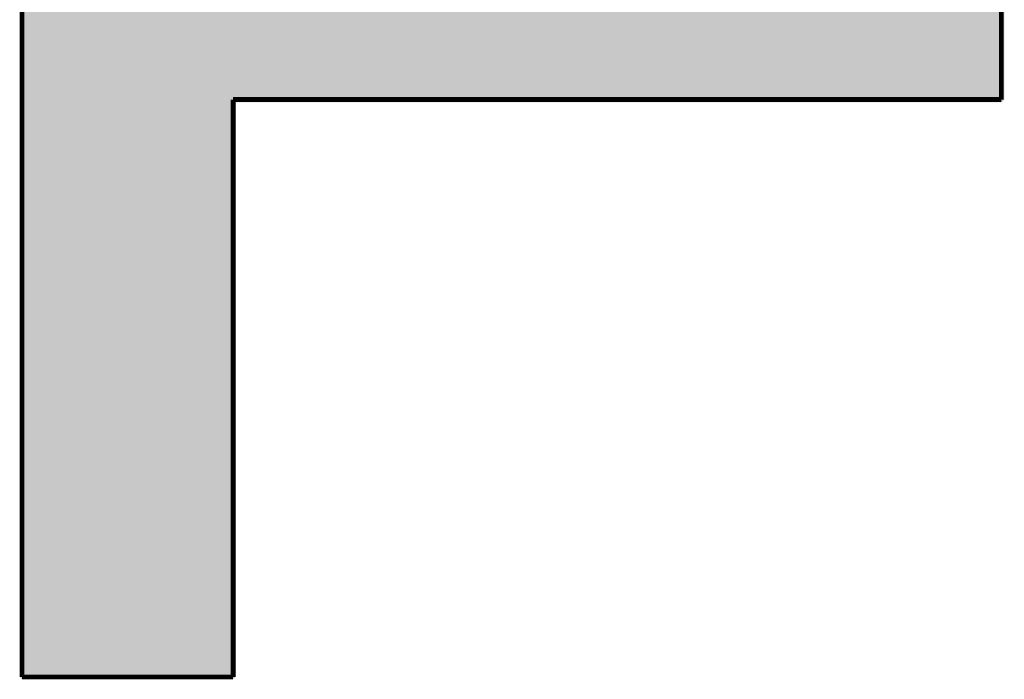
# Model space of a CAD drawing. Extents: x -1.3 to 24.2, y -3.9 to 53.4.
# Tile 33 of 42: x 7.4 to 10, y 36.8 to 38.5. Entities that reach past the tile are written whole.
import ezdxf

# ---------------------------------------------------------------- set-up
doc = ezdxf.new("R2010")
doc.units = 0
doc.layers.add('NFC_4_CLICK_V100_GTO', color=11, linetype='CONTINUOUS')

msp = doc.modelspace()

# ---------------------------------------------------------------- linework, layer by layer
at = {"layer": 'NFC_4_CLICK_V100_GTO', "const_width": 0.0127}
for points in [[(7.43712, 36.78174), (7.43712, 38.87978)], [(10.03046, 38.31082), (10.03046, 38.75532)], [(7.99592, 38.31082), (10.03046, 38.31082)], [(7.99592, 36.78174), (7.99592, 38.31082)], [(7.43712, 36.78174), (7.99592, 36.78174)]]:
    msp.add_lwpolyline(points, dxfattribs=at)
at = {"layer": 'NFC_4_CLICK_V100_GTO'}
for points in [[(7.432044, 38.30828), (7.432044, 38.755314), (10.038058, 38.30828), (10.03808, 38.755314)], [(7.43204, 36.781734), (7.432044, 38.303178), (8.003534, 36.781734), (8.00354, 38.303178)], [(7.432044, 38.308274), (7.432044, 38.30828), (10.035534, 38.308274), (10.038058, 38.30828)], [(7.432044, 38.305734), (7.432044, 38.308274), (10.033, 38.305734), (10.035534, 38.308274)], [(7.432044, 38.3032), (7.432044, 38.305734), (10.032978, 38.3032), (10.033, 38.305734)], [(7.432044, 38.303178), (7.432044, 38.3032), (8.00354, 38.303178), (10.032978, 38.3032)], [(7.43204, 36.779206), (7.43204, 36.781734), (8.001002, 36.779206), (8.003534, 36.781734)], [(7.434574, 36.776666), (7.43204, 36.779206), (7.99846, 36.776666), (8.001002, 36.779206)], [(7.998454, 36.77666), (7.434574, 36.776666), (7.998454, 36.77666), (7.99846, 36.776666)]]:
    msp.add_solid(points, dxfattribs=at)

doc.saveas('drawing.dxf')
